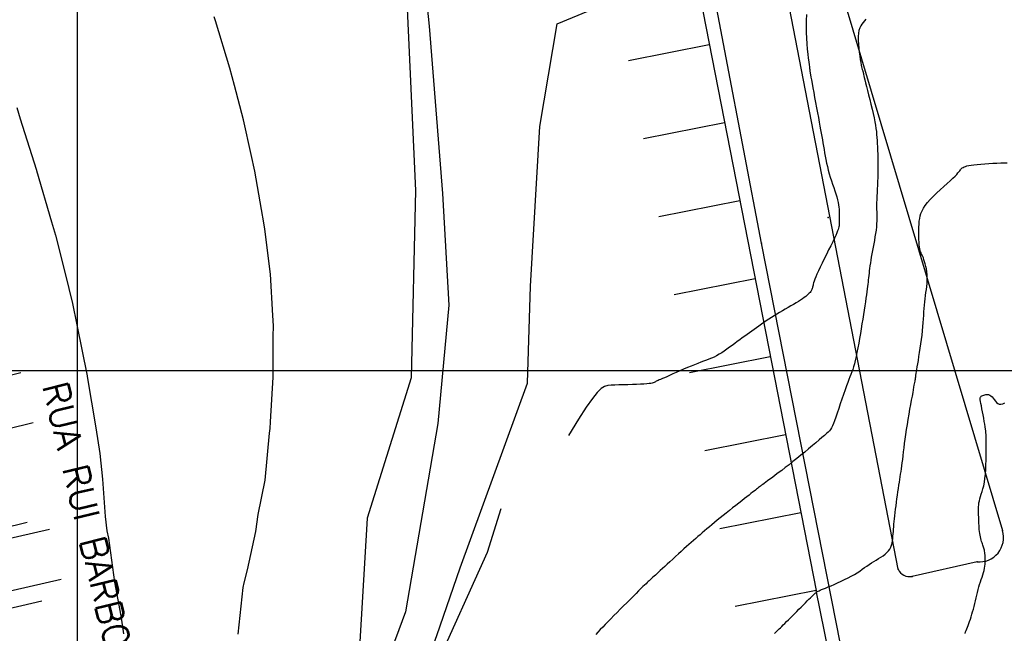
# Model space of a CAD drawing. Header units: millimetres. Extents: x 196436 to 199900, y 8705373 to 8708636.
# Tile 145 of 241: x 198294 to 198390, y 8706774 to 8706834. Entities that reach past the tile are written whole.
import ezdxf
from ezdxf.enums import TextEntityAlignment as Align

# ---------------------------------------------------------------- set-up
doc = ezdxf.new("R2010")
doc.units = ezdxf.units.MM
doc.header["$LTSCALE"] = 5
for name, color, linetype in [('$CURVAS1', 30, 'Continuous'), ('$CURVAS2', 40, 'Continuous'), ('CASA', 6, 'Continuous'), ('MALHA', 9, 'Continuous'), ('MEIO-FIO', 7, 'Continuous'), ('TXT_NRUA', 3, 'Continuous')]:
    doc.layers.add(name, color=color, linetype=linetype)
doc.styles.add('GEOSIS', font='ROMANS.SHX')

# ---------------------------------------------------------------- blocks, each defined once
blk = doc.blocks.new('C')
at = {"layer": 'CASA'}
blk.add_lwpolyline([(0, 0), (0, 8)], dxfattribs=at)
blk = doc.blocks.new('A$C52B76FAD')
at = {"layer": 'CASA'}
for points in [[(0, 8), (0, 0)], [(0, 8), (5, 8)], [(5, 8), (5, 0)]]:
    blk.add_lwpolyline(points, dxfattribs=at)
blk = doc.blocks.new('A$C4E6421C2')
at = {"layer": 'CASA', "rotation": 289.1624398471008}
blk.add_blockref('A$C52B76FAD', (0, 4.723), dxfattribs=at)

msp = doc.modelspace()

# ---------------------------------------------------------------- linework, layer by layer
at = {"layer": '$CURVAS1', "elevation": 685}
msp.add_lwpolyline([(198331.945, 8706837.301), (198332.834, 8706817.478), (198332.429, 8706799.286), (198328.143, 8706785.659), (198327.44, 8706773.641), (198320.554, 8706760.351), (198319.507, 8706744.111), (198323.048, 8706735.973), (198325.616, 8706728.489), (198325.921, 8706723.939), (198324.252, 8706713.875), (198324.22, 8706706.727), (198326.495, 8706706.392), (198329.112, 8706709.955), (198332.724, 8706718.061), (198330.81, 8706726.517), (198328.568, 8706734.324), (198328.678, 8706737.032), (198328.923, 8706741.145), (198331.262, 8706755.43), (198330.48, 8706760.656), (198334.758, 8706771.059), (198339.833, 8706782.359), (198341.152, 8706786.577)], dxfattribs=at)
at = {"layer": '$CURVAS1'}
msp.add_polyline3d([(198370.798, 8706834.6, 685), (198370.764, 8706834.024, 685), (198370.754, 8706833.44, 685), (198370.765, 8706832.856, 685), (198370.791, 8706832.285, 685), (198370.829, 8706831.736, 685), (198370.875, 8706831.221, 685), (198370.923, 8706830.751, 685), (198370.971, 8706830.335, 685), (198371.014, 8706829.986, 685), (198371.048, 8706829.71, 685), (198371.073, 8706829.502, 685), (198371.092, 8706829.351, 685), (198371.104, 8706829.247, 685), (198371.112, 8706829.182, 685), (198371.117, 8706829.145, 685), (198371.119, 8706829.128, 685), (198371.12, 8706829.119, 685), (198371.121, 8706829.11, 685), (198371.125, 8706829.091, 685), (198371.131, 8706829.052, 685), (198371.143, 8706828.985, 685), (198371.162, 8706828.88, 685), (198371.19, 8706828.727, 685), (198371.228, 8706828.517, 685), (198371.278, 8706828.241, 685), (198371.34, 8706827.892, 685), (198371.414, 8706827.483, 685), (198371.497, 8706827.027, 685), (198371.585, 8706826.54, 685), (198371.677, 8706826.036, 685), (198371.769, 8706825.53, 685), (198371.859, 8706825.037, 685), (198371.945, 8706824.571, 685), (198372.024, 8706824.143, 685), (198372.096, 8706823.752, 685), (198372.163, 8706823.39, 685), (198372.226, 8706823.051, 685), (198372.285, 8706822.729, 685), (198372.341, 8706822.418, 685), (198372.395, 8706822.111, 685), (198372.448, 8706821.801, 685), (198372.502, 8706821.484, 685), (198372.556, 8706821.16, 685), (198372.614, 8706820.83, 685), (198372.675, 8706820.494, 685), (198372.743, 8706820.155, 685), (198372.817, 8706819.812, 685), (198372.9, 8706819.469, 685), (198372.993, 8706819.124, 685), (198373.097, 8706818.781, 685), (198373.209, 8706818.441, 685), (198373.324, 8706818.106, 685), (198373.438, 8706817.779, 685), (198373.549, 8706817.461, 685), (198373.652, 8706817.156, 685), (198373.742, 8706816.866, 685), (198373.817, 8706816.593, 685), (198373.874, 8706816.338, 685), (198373.913, 8706816.102, 685), (198373.938, 8706815.882, 685), (198373.952, 8706815.679, 685), (198373.957, 8706815.492, 685), (198373.957, 8706815.318, 685), (198373.954, 8706815.158, 685), (198373.951, 8706815.01, 685), (198373.951, 8706814.873, 685), (198373.952, 8706814.746, 685), (198373.955, 8706814.628, 685), (198373.958, 8706814.518, 685), (198373.961, 8706814.415, 685), (198373.962, 8706814.317, 685), (198373.962, 8706814.224, 685), (198373.959, 8706814.133, 685), (198373.953, 8706814.044, 685), (198373.939, 8706813.949, 685), (198373.914, 8706813.841, 685), (198373.875, 8706813.713, 685), (198373.818, 8706813.557, 685), (198373.739, 8706813.366, 685), (198373.634, 8706813.132, 685), (198373.501, 8706812.848, 685), (198373.337, 8706812.509, 685), (198373.148, 8706812.127, 685), (198372.942, 8706811.714, 685), (198372.728, 8706811.285, 685), (198372.513, 8706810.852, 685), (198372.305, 8706810.431, 685), (198372.113, 8706810.034, 685), (198371.944, 8706809.675, 685), (198371.804, 8706809.364, 685), (198371.693, 8706809.1, 685), (198371.606, 8706808.877, 685), (198371.539, 8706808.691, 685), (198371.489, 8706808.534, 685), (198371.453, 8706808.403, 685), (198371.426, 8706808.292, 685), (198371.405, 8706808.196, 685), (198371.387, 8706808.109, 685), (198371.369, 8706808.03, 685), (198371.349, 8706807.956, 685), (198371.325, 8706807.885, 685), (198371.295, 8706807.815, 685), (198371.255, 8706807.744, 685), (198371.204, 8706807.67, 685), (198371.141, 8706807.59, 685), (198371.062, 8706807.503, 685), (198370.966, 8706807.409, 685), (198370.854, 8706807.308, 685), (198370.724, 8706807.201, 685), (198370.576, 8706807.086, 685), (198370.409, 8706806.965, 685), (198370.221, 8706806.838, 685), (198370.014, 8706806.705, 685), (198369.785, 8706806.567, 685), (198369.539, 8706806.423, 685), (198369.28, 8706806.274, 685), (198369.01, 8706806.121, 685), (198368.734, 8706805.965, 685), (198368.455, 8706805.806, 685), (198368.178, 8706805.645, 685), (198367.905, 8706805.482, 685), (198367.64, 8706805.317, 685), (198367.383, 8706805.152, 685), (198367.132, 8706804.986, 685), (198366.888, 8706804.82, 685), (198366.648, 8706804.654, 685), (198366.412, 8706804.488, 685), (198366.179, 8706804.322, 685), (198365.948, 8706804.157, 685), (198365.718, 8706803.993, 685), (198365.488, 8706803.829, 685), (198365.258, 8706803.664, 685), (198365.026, 8706803.498, 685), (198364.793, 8706803.33, 685), (198364.557, 8706803.16, 685), (198364.318, 8706802.985, 685), (198364.075, 8706802.806, 685), (198363.828, 8706802.623, 685), (198363.577, 8706802.437, 685), (198363.324, 8706802.251, 685), (198363.069, 8706802.069, 685), (198362.814, 8706801.893, 685), (198362.56, 8706801.726, 685), (198362.309, 8706801.571, 685), (198362.06, 8706801.43, 685), (198361.816, 8706801.305, 685), (198361.572, 8706801.193, 685), (198361.325, 8706801.091, 685), (198361.072, 8706800.993, 685), (198360.809, 8706800.895, 685), (198360.532, 8706800.794, 685), (198360.238, 8706800.685, 685), (198359.922, 8706800.564, 685), (198359.584, 8706800.428, 685), (198359.229, 8706800.28, 685), (198358.867, 8706800.125, 685), (198358.505, 8706799.967, 685), (198358.151, 8706799.812, 685), (198357.816, 8706799.662, 685), (198357.506, 8706799.523, 685), (198357.231, 8706799.4, 685), (198356.996, 8706799.296, 685), (198356.799, 8706799.209, 685), (198356.635, 8706799.136, 685), (198356.5, 8706799.077, 685), (198356.387, 8706799.027, 685), (198356.294, 8706798.985, 685), (198356.214, 8706798.948, 685), (198356.143, 8706798.913, 685), (198356.075, 8706798.878, 685), (198356.003, 8706798.844, 685), (198355.918, 8706798.811, 685), (198355.813, 8706798.779, 685), (198355.678, 8706798.749, 685), (198355.505, 8706798.722, 685), (198355.287, 8706798.698, 685), (198355.014, 8706798.677, 685), (198354.683, 8706798.66, 685), (198354.304, 8706798.646, 685), (198353.89, 8706798.634, 685), (198353.457, 8706798.622, 685), (198353.02, 8706798.611, 685), (198352.591, 8706798.598, 685), (198352.187, 8706798.582, 685), (198351.82, 8706798.563, 685), (198351.498, 8706798.531, 685), (198351.192, 8706798.441, 685), (198350.867, 8706798.24, 685), (198350.486, 8706797.874, 685), (198350.013, 8706797.289, 685), (198349.413, 8706796.434, 685), (198348.65, 8706795.254, 685), (198347.686, 8706793.696, 685)], dxfattribs=at)
at = {"layer": '$CURVAS2', "elevation": 684}
msp.add_lwpolyline([(198321.231, 8706882.926), (198326.863, 8706870.446), (198332.535, 8706849.07), (198334.162, 8706833.473), (198335.448, 8706817.2), (198336.078, 8706806.352), (198335.011, 8706794.833), (198331.878, 8706776.546), (198328.103, 8706766.395), (198327.05, 8706758.266), (198325.296, 8706745.056), (198326.296, 8706740.984), (198328.339, 8706743.009), (198329.769, 8706750.255), (198330.303, 8706757.614), (198330.064, 8706760.208), (198330.914, 8706763.131), (198334.896, 8706774.239), (198337.185, 8706780.836), (198343.698, 8706798.758), (198344.01, 8706808.205), (198344.914, 8706823.704), (198346.578, 8706833.685), (198352.552, 8706836.188)], dxfattribs=at)
at = {"layer": '$CURVAS2'}
for points in [[(198315.634, 8706774.367, 686), (198316.1, 8706778.913, 686), (198316.205, 8706779.365, 686), (198316.514, 8706780.629, 686), (198317.345, 8706784.36, 686), (198317.575, 8706786.018, 686), (198318.254, 8706789.356, 686), (198318.662, 8706793.908, 686), (198318.728, 8706794.354, 686), (198318.775, 8706795.014, 686), (198319.019, 8706799.352, 686), (198319.003, 8706803.307, 686), (198319.036, 8706804.352, 686), (198318.99, 8706805.354, 686), (198318.76, 8706809.354, 686), (198318.212, 8706813.727, 686), (198318.126, 8706814.357, 686), (198317.884, 8706815.659, 686), (198317.241, 8706819.36, 686), (198316.879, 8706821.004, 686), (198316.125, 8706824.365, 686), (198315.254, 8706827.702, 686), (198314.813, 8706829.371, 686), (198313.418, 8706833.983, 686), (198313.299, 8706834.378, 686)], [(198376.56, 8706834.131, 686), (198376.424, 8706833.978, 686), (198376.292, 8706833.826, 686), (198376.167, 8706833.666, 686), (198376.055, 8706833.49, 686), (198375.959, 8706833.288, 686), (198375.883, 8706833.053, 686), (198375.832, 8706832.776, 686), (198375.808, 8706832.451, 686), (198375.808, 8706832.089, 686), (198375.828, 8706831.704, 686), (198375.863, 8706831.309, 686), (198375.909, 8706830.92, 686), (198375.962, 8706830.549, 686), (198376.015, 8706830.211, 686), (198376.066, 8706829.919, 686), (198376.111, 8706829.685, 686), (198376.149, 8706829.502, 686), (198376.181, 8706829.364, 686), (198376.207, 8706829.262, 686), (198376.229, 8706829.188, 686), (198376.247, 8706829.134, 686), (198376.262, 8706829.091, 686), (198376.275, 8706829.051, 686), (198376.286, 8706829.007, 686), (198376.298, 8706828.951, 686), (198376.313, 8706828.876, 686), (198376.333, 8706828.774, 686), (198376.362, 8706828.637, 686), (198376.402, 8706828.46, 686), (198376.455, 8706828.233, 686), (198376.524, 8706827.951, 686), (198376.61, 8706827.609, 686), (198376.71, 8706827.216, 686), (198376.819, 8706826.787, 686), (198376.933, 8706826.334, 686), (198377.048, 8706825.87, 686), (198377.16, 8706825.41, 686), (198377.263, 8706824.965, 686), (198377.354, 8706824.55, 686), (198377.429, 8706824.173, 686), (198377.489, 8706823.832, 686), (198377.537, 8706823.516, 686), (198377.574, 8706823.219, 686), (198377.603, 8706822.933, 686), (198377.626, 8706822.649, 686), (198377.644, 8706822.359, 686), (198377.661, 8706822.056, 686), (198377.677, 8706821.733, 686), (198377.693, 8706821.392, 686), (198377.707, 8706821.036, 686), (198377.719, 8706820.667, 686), (198377.727, 8706820.289, 686), (198377.732, 8706819.905, 686), (198377.732, 8706819.519, 686), (198377.726, 8706819.133, 686), (198377.715, 8706818.75, 686), (198377.698, 8706818.372, 686), (198377.679, 8706818, 686), (198377.659, 8706817.636, 686), (198377.639, 8706817.281, 686), (198377.621, 8706816.937, 686), (198377.607, 8706816.604, 686), (198377.599, 8706816.285, 686), (198377.598, 8706815.979, 686), (198377.601, 8706815.684, 686), (198377.607, 8706815.397, 686), (198377.612, 8706815.114, 686), (198377.614, 8706814.831, 686), (198377.611, 8706814.546, 686), (198377.599, 8706814.254, 686), (198377.577, 8706813.952, 686), (198377.542, 8706813.638, 686), (198377.497, 8706813.314, 686), (198377.443, 8706812.982, 686), (198377.384, 8706812.647, 686), (198377.32, 8706812.311, 686), (198377.256, 8706811.978, 686), (198377.194, 8706811.651, 686), (198377.135, 8706811.333, 686), (198377.082, 8706811.027, 686), (198377.034, 8706810.733, 686), (198376.992, 8706810.452, 686), (198376.955, 8706810.182, 686), (198376.921, 8706809.925, 686), (198376.891, 8706809.679, 686), (198376.864, 8706809.445, 686), (198376.839, 8706809.223, 686), (198376.816, 8706809.011, 686), (198376.793, 8706808.805, 686), (198376.77, 8706808.599, 686), (198376.745, 8706808.386, 686), (198376.718, 8706808.162, 686), (198376.688, 8706807.92, 686), (198376.653, 8706807.654, 686), (198376.613, 8706807.359, 686), (198376.566, 8706807.029, 686), (198376.514, 8706806.668, 686), (198376.456, 8706806.279, 686), (198376.393, 8706805.866, 686), (198376.326, 8706805.433, 686), (198376.255, 8706804.984, 686), (198376.181, 8706804.523, 686), (198376.104, 8706804.053, 686), (198376.025, 8706803.579, 686), (198375.945, 8706803.106, 686), (198375.863, 8706802.641, 686), (198375.78, 8706802.19, 686), (198375.696, 8706801.759, 686), (198375.613, 8706801.355, 686), (198375.53, 8706800.983, 686), (198375.448, 8706800.649, 686), (198375.366, 8706800.357, 686), (198375.284, 8706800.097, 686), (198375.2, 8706799.857, 686), (198375.111, 8706799.623, 686), (198375.016, 8706799.382, 686), (198374.912, 8706799.122, 686), (198374.798, 8706798.831, 686), (198374.673, 8706798.495, 686), (198374.534, 8706798.106, 686), (198374.386, 8706797.675, 686), (198374.231, 8706797.219, 686), (198374.076, 8706796.753, 686), (198373.922, 8706796.294, 686), (198373.776, 8706795.857, 686), (198373.64, 8706795.458, 686), (198373.519, 8706795.114, 686), (198373.415, 8706794.834, 686), (198373.321, 8706794.612, 686), (198373.231, 8706794.432, 686), (198373.135, 8706794.282, 686), (198373.026, 8706794.146, 686), (198372.895, 8706794.013, 686), (198372.735, 8706793.868, 686), (198372.538, 8706793.697, 686), (198372.297, 8706793.491, 686), (198372.018, 8706793.251, 686), (198371.704, 8706792.983, 686), (198371.364, 8706792.695, 686), (198371.003, 8706792.391, 686), (198370.628, 8706792.078, 686), (198370.243, 8706791.761, 686), (198369.857, 8706791.447, 686), (198369.474, 8706791.141, 686), (198369.099, 8706790.845, 686), (198368.735, 8706790.563, 686), (198368.387, 8706790.296, 686), (198368.059, 8706790.047, 686), (198367.755, 8706789.818, 686), (198367.478, 8706789.611, 686), (198367.233, 8706789.429, 686), (198367.022, 8706789.273, 686), (198366.841, 8706789.139, 686), (198366.687, 8706789.026, 686), (198366.554, 8706788.928, 686), (198366.438, 8706788.842, 686), (198366.333, 8706788.764, 686), (198366.236, 8706788.691, 686), (198366.141, 8706788.619, 686), (198366.044, 8706788.545, 686), (198365.941, 8706788.465, 686), (198365.829, 8706788.378, 686), (198365.705, 8706788.28, 686), (198365.564, 8706788.169, 686), (198365.403, 8706788.043, 686), (198365.22, 8706787.898, 686), (198365.009, 8706787.733, 686), (198364.771, 8706787.546, 686), (198364.507, 8706787.339, 686), (198364.224, 8706787.117, 686), (198363.927, 8706786.883, 686), (198363.621, 8706786.641, 686), (198363.312, 8706786.396, 686), (198363.004, 8706786.151, 686), (198362.703, 8706785.909, 686), (198362.414, 8706785.675, 686), (198362.136, 8706785.448, 686), (198361.869, 8706785.228, 686), (198361.612, 8706785.015, 686), (198361.365, 8706784.808, 686), (198361.127, 8706784.607, 686), (198360.897, 8706784.412, 686), (198360.674, 8706784.222, 686), (198360.458, 8706784.036, 686), (198360.246, 8706783.853, 686), (198360.035, 8706783.669, 686), (198359.823, 8706783.483, 686), (198359.606, 8706783.291, 686), (198359.382, 8706783.092, 686), (198359.148, 8706782.882, 686), (198358.901, 8706782.659, 686), (198358.639, 8706782.422, 686), (198358.367, 8706782.175, 686), (198358.09, 8706781.922, 686), (198357.813, 8706781.668, 686), (198357.541, 8706781.418, 686), (198357.278, 8706781.178, 686), (198357.031, 8706780.951, 686), (198356.805, 8706780.743, 686), (198356.602, 8706780.558, 686), (198356.423, 8706780.395, 686), (198356.265, 8706780.25, 686), (198356.125, 8706780.123, 686), (198356, 8706780.01, 686), (198355.889, 8706779.909, 686), (198355.788, 8706779.817, 686), (198355.696, 8706779.733, 686), (198355.609, 8706779.654, 686), (198355.523, 8706779.575, 686), (198355.432, 8706779.49, 686), (198355.331, 8706779.395, 686), (198355.215, 8706779.284, 686), (198355.079, 8706779.152, 686), (198354.917, 8706778.994, 686), (198354.725, 8706778.805, 686), (198354.498, 8706778.581, 686), (198354.242, 8706778.326, 686), (198353.961, 8706778.047, 686), (198353.662, 8706777.748, 686), (198353.35, 8706777.437, 686), (198353.032, 8706777.119, 686), (198352.714, 8706776.799, 686), (198352.4, 8706776.483, 686), (198352.098, 8706776.177, 686), (198351.807, 8706775.882, 686), (198351.528, 8706775.598, 686), (198351.262, 8706775.325, 686), (198351.008, 8706775.065, 686), (198350.768, 8706774.816, 686), (198350.542, 8706774.579, 686), (198350.331, 8706774.356, 686)], [(198294.12, 8706825.546, 687), (198294.462, 8706824.46, 687), (198296.001, 8706819.555, 687), (198296.033, 8706819.453, 687), (198296.04, 8706819.432, 687), (198297.499, 8706814.447, 687), (198297.874, 8706813.146, 687), (198298.821, 8706809.441, 687), (198299.533, 8706806.515, 687), (198299.965, 8706804.436, 687), (198300.946, 8706799.466, 687), (198300.954, 8706799.432, 687), (198300.957, 8706799.418, 687), (198301.811, 8706794.428, 687), (198302.178, 8706791.921, 687), (198302.459, 8706789.425, 687), (198302.713, 8706785.805, 687), (198302.88, 8706784.423, 687), (198303.036, 8706783.704, 687), (198303.621, 8706779.42, 687), (198304.234, 8706776.162, 687), (198304.479, 8706774.416, 687)], [(198367.68, 8706774.428, 687), (198367.797, 8706774.548, 687), (198367.908, 8706774.66, 687), (198368.02, 8706774.77, 687), (198368.136, 8706774.884, 687), (198368.261, 8706775.006, 687), (198368.396, 8706775.137, 687), (198368.54, 8706775.278, 687), (198368.696, 8706775.43, 687), (198368.861, 8706775.593, 687), (198369.038, 8706775.766, 687), (198369.225, 8706775.951, 687), (198369.422, 8706776.148, 687), (198369.631, 8706776.356, 687), (198369.846, 8706776.572, 687), (198370.063, 8706776.791, 687), (198370.279, 8706777.009, 687), (198370.488, 8706777.22, 687), (198370.687, 8706777.421, 687), (198370.871, 8706777.608, 687), (198371.036, 8706777.774, 687), (198371.179, 8706777.917, 687), (198371.301, 8706778.039, 687), (198371.405, 8706778.141, 687), (198371.493, 8706778.226, 687), (198371.57, 8706778.297, 687), (198371.636, 8706778.356, 687), (198371.696, 8706778.405, 687), (198371.752, 8706778.447, 687), (198371.807, 8706778.485, 687), (198371.866, 8706778.521, 687), (198371.936, 8706778.558, 687), (198372.021, 8706778.599, 687), (198372.128, 8706778.647, 687), (198372.263, 8706778.705, 687), (198372.431, 8706778.776, 687), (198372.638, 8706778.862, 687), (198372.888, 8706778.965, 687), (198373.174, 8706779.085, 687), (198373.487, 8706779.218, 687), (198373.818, 8706779.363, 687), (198374.158, 8706779.517, 687), (198374.499, 8706779.679, 687), (198374.831, 8706779.844, 687), (198375.146, 8706780.012, 687), (198375.438, 8706780.181, 687), (198375.707, 8706780.349, 687), (198375.958, 8706780.515, 687), (198376.196, 8706780.679, 687), (198376.424, 8706780.84, 687), (198376.647, 8706780.998, 687), (198376.869, 8706781.151, 687), (198377.094, 8706781.299, 687), (198377.324, 8706781.441, 687), (198377.557, 8706781.581, 687), (198377.788, 8706781.718, 687), (198378.013, 8706781.857, 687), (198378.226, 8706781.999, 687), (198378.423, 8706782.146, 687), (198378.599, 8706782.301, 687), (198378.75, 8706782.465, 687), (198378.872, 8706782.642, 687), (198378.968, 8706782.829, 687), (198379.042, 8706783.026, 687), (198379.097, 8706783.232, 687), (198379.137, 8706783.444, 687), (198379.167, 8706783.663, 687), (198379.189, 8706783.887, 687), (198379.207, 8706784.114, 687), (198379.225, 8706784.344, 687), (198379.244, 8706784.579, 687), (198379.265, 8706784.82, 687), (198379.287, 8706785.069, 687), (198379.311, 8706785.329, 687), (198379.339, 8706785.601, 687), (198379.369, 8706785.888, 687), (198379.403, 8706786.191, 687), (198379.442, 8706786.512, 687), (198379.484, 8706786.846, 687), (198379.528, 8706787.189, 687), (198379.574, 8706787.535, 687), (198379.622, 8706787.879, 687), (198379.67, 8706788.217, 687), (198379.717, 8706788.542, 687), (198379.764, 8706788.851, 687), (198379.808, 8706789.139, 687), (198379.851, 8706789.411, 687), (198379.893, 8706789.673, 687), (198379.934, 8706789.93, 687), (198379.974, 8706790.19, 687), (198380.013, 8706790.457, 687), (198380.053, 8706790.738, 687), (198380.093, 8706791.038, 687), (198380.134, 8706791.363, 687), (198380.176, 8706791.713, 687), (198380.22, 8706792.086, 687), (198380.268, 8706792.481, 687), (198380.32, 8706792.898, 687), (198380.377, 8706793.334, 687), (198380.44, 8706793.79, 687), (198380.509, 8706794.264, 687), (198380.586, 8706794.754, 687), (198380.668, 8706795.251, 687), (198380.752, 8706795.745, 687), (198380.837, 8706796.228, 687), (198380.92, 8706796.69, 687), (198380.999, 8706797.121, 687), (198381.071, 8706797.511, 687), (198381.134, 8706797.852, 687), (198381.186, 8706798.136, 687), (198381.228, 8706798.369, 687), (198381.262, 8706798.559, 687), (198381.29, 8706798.714, 687), (198381.312, 8706798.845, 687), (198381.33, 8706798.957, 687), (198381.347, 8706799.061, 687), (198381.363, 8706799.164, 687), (198381.38, 8706799.275, 687), (198381.399, 8706799.398, 687), (198381.421, 8706799.538, 687), (198381.446, 8706799.699, 687), (198381.476, 8706799.886, 687), (198381.51, 8706800.104, 687), (198381.551, 8706800.356, 687), (198381.598, 8706800.647, 687), (198381.652, 8706800.98, 687), (198381.711, 8706801.348, 687), (198381.773, 8706801.745, 687), (198381.837, 8706802.161, 687), (198381.899, 8706802.589, 687), (198381.958, 8706803.02, 687), (198382.012, 8706803.448, 687), (198382.058, 8706803.864, 687), (198382.095, 8706804.262, 687), (198382.124, 8706804.642, 687), (198382.148, 8706805.007, 687), (198382.17, 8706805.357, 687), (198382.19, 8706805.695, 687), (198382.211, 8706806.024, 687), (198382.236, 8706806.344, 687), (198382.267, 8706806.659, 687), (198382.305, 8706806.97, 687), (198382.347, 8706807.276, 687), (198382.391, 8706807.579, 687), (198382.433, 8706807.878, 687), (198382.47, 8706808.174, 687), (198382.499, 8706808.466, 687), (198382.517, 8706808.754, 687), (198382.52, 8706809.04, 687), (198382.506, 8706809.322, 687), (198382.478, 8706809.597, 687), (198382.437, 8706809.863, 687), (198382.386, 8706810.116, 687), (198382.327, 8706810.354, 687), (198382.265, 8706810.572, 687), (198382.2, 8706810.767, 687), (198382.137, 8706810.937, 687), (198382.076, 8706811.08, 687), (198382.019, 8706811.203, 687), (198381.966, 8706811.314, 687), (198381.917, 8706811.422, 687), (198381.872, 8706811.535, 687), (198381.832, 8706811.662, 687), (198381.797, 8706811.811, 687), (198381.766, 8706811.991, 687), (198381.741, 8706812.207, 687), (198381.721, 8706812.456, 687), (198381.707, 8706812.73, 687), (198381.698, 8706813.022, 687), (198381.695, 8706813.325, 687), (198381.698, 8706813.631, 687), (198381.708, 8706813.934, 687), (198381.723, 8706814.226, 687), (198381.747, 8706814.503, 687), (198381.782, 8706814.766, 687), (198381.834, 8706815.021, 687), (198381.909, 8706815.271, 687), (198382.013, 8706815.523, 687), (198382.15, 8706815.78, 687), (198382.326, 8706816.047, 687), (198382.546, 8706816.328, 687), (198382.813, 8706816.627, 687), (198383.118, 8706816.938, 687), (198383.446, 8706817.254, 687), (198383.786, 8706817.569, 687), (198384.124, 8706817.876, 687), (198384.449, 8706818.167, 687), (198384.746, 8706818.435, 687), (198385.003, 8706818.674, 687), (198385.211, 8706818.879, 687), (198385.374, 8706819.051, 687), (198385.5, 8706819.195, 687), (198385.597, 8706819.315, 687), (198385.672, 8706819.414, 687), (198385.733, 8706819.497, 687), (198385.789, 8706819.568, 687), (198385.846, 8706819.63, 687), (198385.911, 8706819.687, 687), (198385.992, 8706819.74, 687), (198386.092, 8706819.789, 687), (198386.216, 8706819.835, 687), (198386.369, 8706819.879, 687), (198386.556, 8706819.919, 687), (198386.783, 8706819.957, 687), (198387.053, 8706819.993, 687), (198387.37, 8706820.028, 687), (198387.724, 8706820.061, 687), (198388.105, 8706820.091, 687), (198388.499, 8706820.119, 687), (198388.897, 8706820.142, 687), (198389.286, 8706820.162, 687), (198389.654, 8706820.178, 687), (198389.991, 8706820.189, 687), (198390.289, 8706820.194, 687)], [(198386.189, 8706774.457, 688), (198386.246, 8706774.597, 688), (198386.303, 8706774.739, 688), (198386.363, 8706774.887, 688), (198386.426, 8706775.047, 688), (198386.492, 8706775.223, 688), (198386.561, 8706775.414, 688), (198386.632, 8706775.619, 688), (198386.705, 8706775.837, 688), (198386.778, 8706776.066, 688), (198386.851, 8706776.306, 688), (198386.923, 8706776.556, 688), (198386.992, 8706776.813, 688), (198387.059, 8706777.078, 688), (198387.125, 8706777.347, 688), (198387.189, 8706777.62, 688), (198387.253, 8706777.894, 688), (198387.317, 8706778.167, 688), (198387.384, 8706778.437, 688), (198387.452, 8706778.703, 688), (198387.525, 8706778.962, 688), (198387.601, 8706779.213, 688), (198387.679, 8706779.457, 688), (198387.758, 8706779.693, 688), (198387.834, 8706779.922, 688), (198387.906, 8706780.146, 688), (198387.972, 8706780.364, 688), (198388.029, 8706780.577, 688), (198388.076, 8706780.786, 688), (198388.111, 8706780.991, 688), (198388.134, 8706781.19, 688), (198388.147, 8706781.384, 688), (198388.152, 8706781.569, 688), (198388.15, 8706781.745, 688), (198388.142, 8706781.911, 688), (198388.129, 8706782.064, 688), (198388.114, 8706782.203, 688), (198388.098, 8706782.328, 688), (198388.079, 8706782.442, 688), (198388.059, 8706782.546, 688), (198388.036, 8706782.643, 688), (198388.011, 8706782.738, 688), (198387.983, 8706782.832, 688), (198387.951, 8706782.928, 688), (198387.916, 8706783.03, 688), (198387.878, 8706783.14, 688), (198387.837, 8706783.258, 688), (198387.795, 8706783.385, 688), (198387.752, 8706783.521, 688), (198387.711, 8706783.666, 688), (198387.673, 8706783.821, 688), (198387.638, 8706783.985, 688), (198387.608, 8706784.159, 688), (198387.584, 8706784.342, 688), (198387.566, 8706784.534, 688), (198387.552, 8706784.732, 688), (198387.541, 8706784.935, 688), (198387.533, 8706785.141, 688), (198387.526, 8706785.348, 688), (198387.519, 8706785.554, 688), (198387.512, 8706785.758, 688), (198387.503, 8706785.959, 688), (198387.495, 8706786.156, 688), (198387.49, 8706786.352, 688), (198387.489, 8706786.546, 688), (198387.495, 8706786.741, 688), (198387.509, 8706786.937, 688), (198387.535, 8706787.134, 688), (198387.575, 8706787.335, 688), (198387.628, 8706787.541, 688), (198387.693, 8706787.756, 688), (198387.766, 8706787.985, 688), (198387.843, 8706788.233, 688), (198387.921, 8706788.505, 688), (198387.995, 8706788.806, 688), (198388.062, 8706789.14, 688), (198388.119, 8706789.513, 688), (198388.162, 8706789.927, 688), (198388.193, 8706790.37, 688), (198388.213, 8706790.831, 688), (198388.225, 8706791.294, 688), (198388.231, 8706791.748, 688), (198388.232, 8706792.177, 688), (198388.231, 8706792.57, 688), (198388.23, 8706792.912, 688), (198388.23, 8706793.195, 688), (198388.231, 8706793.428, 688), (198388.23, 8706793.623, 688), (198388.226, 8706793.795, 688), (198388.217, 8706793.957, 688), (198388.202, 8706794.122, 688), (198388.179, 8706794.305, 688), (198388.147, 8706794.518, 688), (198388.105, 8706794.771, 688), (198388.054, 8706795.056, 688), (198387.997, 8706795.362, 688), (198387.938, 8706795.677, 688), (198387.878, 8706795.99, 688), (198387.821, 8706796.289, 688), (198387.769, 8706796.563, 688), (198387.725, 8706796.8, 688), (198387.691, 8706796.991, 688), (198387.668, 8706797.14, 688), (198387.658, 8706797.254, 688), (198387.661, 8706797.339, 688), (198387.678, 8706797.403, 688), (198387.71, 8706797.451, 688), (198387.757, 8706797.49, 688), (198387.821, 8706797.527, 688), (198387.901, 8706797.566, 688), (198387.996, 8706797.605, 688), (198388.101, 8706797.639, 688), (198388.215, 8706797.661, 688), (198388.334, 8706797.668, 688), (198388.455, 8706797.654, 688), (198388.576, 8706797.613, 688), (198388.692, 8706797.542, 688), (198388.803, 8706797.437, 688), (198388.91, 8706797.308, 688), (198389.017, 8706797.167, 688), (198389.127, 8706797.026, 688), (198389.244, 8706796.898, 688), (198389.371, 8706796.796, 688), (198389.51, 8706796.73, 688), (198389.666, 8706796.714, 688), (198389.841, 8706796.756, 688), (198390.033, 8706796.849, 688)]]:
    msp.add_polyline3d(points, dxfattribs=at)
at = {"layer": 'CASA'}
for p, q in [((198359.873, 8706839.244), (198371.724, 8706778.614)), ((198371.724, 8706778.614), (198363.873, 8706777.079)), ((198296.565, 8706777.58), (198288.768, 8706775.789))]:
    msp.add_line(p, q, dxfattribs=at)
for points in [[(198287.384, 8706783.339), (198295.149, 8706785.264)], [(198373.762, 8706768.594), (198371.724, 8706778.614)]]:
    msp.add_lwpolyline(points, dxfattribs=at)
msp.add_point((198371.725, 8706778.613, 686.991), dxfattribs=at)
at = {"layer": 'MALHA'}
for p, q in [((198300, 8708635.599), (198300, 8705384.785)), ((198300, 8708635.599), (198300, 8705384.785)), ((196441.61, 8706800), (199000, 8706800)), ((196441.61, 8706800), (199000, 8706800))]:
    msp.add_line(p, q, dxfattribs=at)
at = {"layer": 'MEIO-FIO'}
for p, q in [((198367.782, 8706858.242), (198389.82, 8706784.436)), ((198379.701, 8706780.687), (198367.39, 8706844.328)), ((198387.347, 8706781.405), (198381.038, 8706779.993))]:
    msp.add_line(p, q, dxfattribs=at)
msp.add_lwpolyline([(198275.151, 8706830.458), (198293.033, 8706751.218), (198309.157, 8706674.853, 0.302546), (198312.787, 8706671.297), (198319.934, 8706673.23), (198357.955, 8706684.838), (198389.357, 8706695.782), (198366.436, 8706812.38), (198361.268, 8706839.418), (198351.037, 8706899.821)], format="xyb", dxfattribs=at)
for centre, radius, start, end in [((198387.555, 8706783.759), 2.364, 264.96384, 16.62472), ((198380.782, 8706781.136), 1.171, 202.53909, 282.61078)]:
    msp.add_arc(centre, radius, start, end, dxfattribs=at)
for p in [(198372.891, 8706814.86, 684.616), (198366.436, 8706812.379, 684.535), (198389.82, 8706784.435, 688.329), (198387.348, 8706781.404, 687.848), (198379.701, 8706780.686, 687.085), (198381.038, 8706779.993, 687.137)]:
    msp.add_point(p, dxfattribs=at)

# ---------------------------------------------------------------- block references
at = {"layer": 'CASA'}
for name, p, rotation in [('C', (198353.503, 8706830.13), 281.0598645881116), ('C', (198354.984, 8706822.551), 281.0598645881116), ('C', (198356.466, 8706814.973), 281.0598645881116), ('C', (198357.947, 8706807.394), 281.0598645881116), ('C', (198359.428, 8706799.815), 281.0598645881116), ('A$C4E6421C2', (198296.149, 8706799.663), 174.7602928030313), ('C', (198360.91, 8706792.236), 281.0598645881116), ('C', (198362.391, 8706784.658), 281.0598645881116), ('A$C4E6421C2', (198298.94, 8706784.413), 173.7753463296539)]:
    msp.add_blockref(name, p, dxfattribs=dict(at, rotation=rotation))

# ---------------------------------------------------------------- texts
at = {"layer": 'TXT_NRUA', "style": 'GEOSIS'}
msp.add_text('RUA RUI BARBOSA', height=2.5, rotation=283.57266, dxfattribs=at).set_placement((198295.854, 8706798.343), align=Align.BOTTOM_LEFT)

doc.saveas('drawing.dxf')
